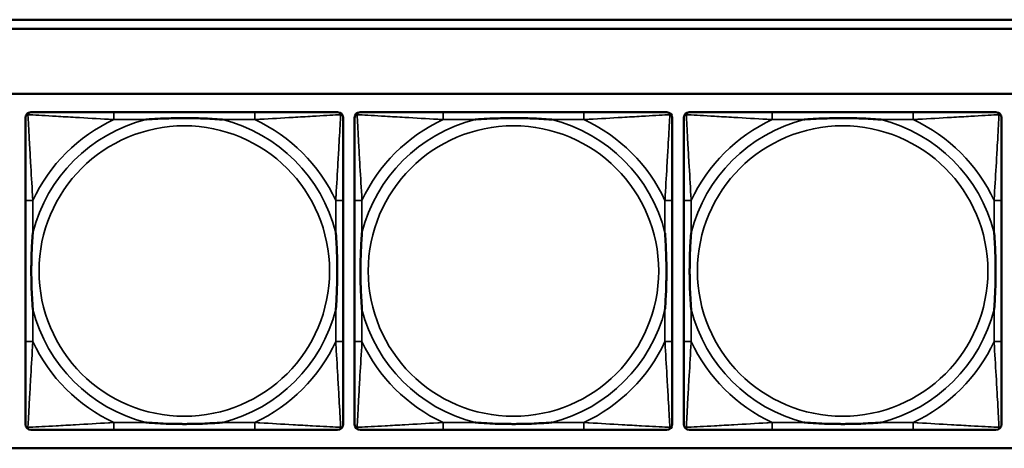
# Model space of a CAD drawing. Header units: inches. Extents: x 23.7 to 69.9, y 6 to 64.2.
# Tile 29 of 158: x 53.8 to 55.9, y 8.7 to 9.6. Entities that reach past the tile are written whole.
import ezdxf

# ---------------------------------------------------------------- set-up
doc = ezdxf.new("R2010")
doc.units = ezdxf.units.IN
doc.header["$MEASUREMENT"] = 0
doc.layers.add('Visible (ANSI)', color=7, linetype='Continuous', lineweight=50)
doc.layers.add('Visible Narrow (ANSI)', color=7, linetype='Continuous', lineweight=35)

msp = doc.modelspace()

# ---------------------------------------------------------------- linework, layer by layer
at = {"layer": 'Visible (ANSI)'}
for p, q in [((53.4417, 9.6168), (58.7487, 9.6168)), ((58.7487, 9.5968), (53.4417, 9.5968)), ((47.3347, 9.4568), (58.7487, 9.4568)), ((54.259, 9.4171), (53.9551, 9.4171)), ((54.969, 9.4171), (54.6651, 9.4171)), ((55.679, 9.4171), (55.3751, 9.4171)), ((53.7645, 9.2265), (53.7645, 8.9226)), ((54.4496, 8.9226), (54.4496, 9.2265)), ((54.4745, 9.2265), (54.4745, 8.9226)), ((55.1596, 8.9226), (55.1596, 9.2265)), ((55.1845, 9.2265), (55.1845, 8.9226)), ((55.8696, 8.9226), (55.8696, 9.2265)), ((53.9551, 8.7321), (54.259, 8.7321)), ((54.6651, 8.7321), (54.969, 8.7321)), ((55.3751, 8.7321), (55.679, 8.7321)), ((58.7487, 8.6922), (47.3347, 8.6922))]:
    msp.add_line(p, q, dxfattribs=at)
for centre, start, end in [((53.7763, 9.4053), 90, 180), ((54.4378, 9.4053), 0, 90), ((54.4863, 9.4053), 90, 180), ((55.1478, 9.4053), 0, 90), ((55.1963, 9.4053), 90, 180), ((55.8578, 9.4053), 0, 90), ((53.7763, 8.7439), 180, 270), ((54.4378, 8.7439), 270, 360), ((54.4863, 8.7439), 180, 270), ((55.1478, 8.7439), 270, 360), ((55.1963, 8.7439), 180, 270), ((55.8578, 8.7439), 270, 360)]:
    msp.add_arc(centre, 0.0118, start, end, dxfattribs=at)
for points, knots in [([(53.9551, 9.4171), (53.9515, 9.4171), (53.9479, 9.4171), (53.9443, 9.4171), (53.9111, 9.4171), (53.8774, 9.4171), (53.8466, 9.4171), (53.8196, 9.4171), (53.7941, 9.4171), (53.7806, 9.4171), (53.779, 9.4171), (53.7776, 9.4171), (53.7763, 9.4171)], [0, 0, 0, 0, 0.0272471, 0.0272471, 0.0272471, 0.2790553, 0.2790553, 0.2790553, 0.4988354, 0.4988354, 0.4988354, 0.5252205, 0.5252205, 0.5252205, 0.5252205]), ([(54.4378, 9.4171), (54.4229, 9.4171), (54.3813, 9.4171), (54.3406, 9.4171), (54.3141, 9.4171), (54.2862, 9.4171), (54.259, 9.4171)], [-0.5252205, -0.5252205, -0.5252205, -0.5252205, -0.20743, -0.20743, -0.20743, 0, 0, 0, 0]), ([(54.6651, 9.4171), (54.6615, 9.4171), (54.6579, 9.4171), (54.6543, 9.4171), (54.6211, 9.4171), (54.5874, 9.4171), (54.5566, 9.4171), (54.5296, 9.4171), (54.5041, 9.4171), (54.4906, 9.4171), (54.489, 9.4171), (54.4876, 9.4171), (54.4863, 9.4171)], [0, 0, 0, 0, 0.0272471, 0.0272471, 0.0272471, 0.2790553, 0.2790553, 0.2790553, 0.4988354, 0.4988354, 0.4988354, 0.5252205, 0.5252205, 0.5252205, 0.5252205]), ([(55.1478, 9.4171), (55.1329, 9.4171), (55.0913, 9.4171), (55.0506, 9.4171), (55.0241, 9.4171), (54.9962, 9.4171), (54.969, 9.4171)], [-0.5252205, -0.5252205, -0.5252205, -0.5252205, -0.20743, -0.20743, -0.20743, 0, 0, 0, 0]), ([(55.3751, 9.4171), (55.3715, 9.4171), (55.3679, 9.4171), (55.3643, 9.4171), (55.3311, 9.4171), (55.2974, 9.4171), (55.2666, 9.4171), (55.2396, 9.4171), (55.2141, 9.4171), (55.2006, 9.4171), (55.199, 9.4171), (55.1976, 9.4171), (55.1963, 9.4171)], [0, 0, 0, 0, 0.0272471, 0.0272471, 0.0272471, 0.2790553, 0.2790553, 0.2790553, 0.4988354, 0.4988354, 0.4988354, 0.5252205, 0.5252205, 0.5252205, 0.5252205]), ([(55.8578, 9.4171), (55.8429, 9.4171), (55.8013, 9.4171), (55.7606, 9.4171), (55.7341, 9.4171), (55.7062, 9.4171), (55.679, 9.4171)], [-0.5252205, -0.5252205, -0.5252205, -0.5252205, -0.20743, -0.20743, -0.20743, 0, 0, 0, 0]), ([(53.7645, 9.4053), (53.7645, 9.3904), (53.7645, 9.3488), (53.7645, 9.3082), (53.7645, 9.2816), (53.7645, 9.2538), (53.7645, 9.2265)], [-0.5252205, -0.5252205, -0.5252205, -0.5252205, -0.20743, -0.20743, -0.20743, 0, 0, 0, 0]), ([(54.0243, 9.4013), (54.0247, 9.4014), (54.0252, 9.4014), (54.0417, 9.4027), (54.0577, 9.4035), (54.0807, 9.4042), (54.0874, 9.4044), (54.0966, 9.4045), (54.099, 9.4045), (54.1031, 9.4045), (54.1047, 9.4045), (54.1079, 9.4045), (54.1094, 9.4045), (54.113, 9.4045), (54.115, 9.4045), (54.1212, 9.4044), (54.1253, 9.4044), (54.135, 9.4042), (54.1406, 9.404), (54.1604, 9.4033), (54.1744, 9.4025), (54.1889, 9.4014), (54.1894, 9.4014), (54.1898, 9.4013)], [-0.416114, -0.416114, -0.416114, -0.416114, -0.4127691, -0.4127691, -0.2896446, -0.2896446, -0.2388934, -0.2388934, -0.2201881, -0.2201881, -0.2080204, -0.2080204, -0.196499, -0.196499, -0.1809939, -0.1809939, -0.149741, -0.149741, -0.1073162, -0.1073162, 0, 0, 0.0033356, 0.0033356, 0.0033356, 0.0033356]), ([(54.4496, 9.2265), (54.4496, 9.2301), (54.4496, 9.2337), (54.4496, 9.2373), (54.4496, 9.2705), (54.4496, 9.3042), (54.4496, 9.3351), (54.4496, 9.362), (54.4496, 9.3876), (54.4496, 9.401), (54.4496, 9.4026), (54.4496, 9.404), (54.4496, 9.4053)], [0, 0, 0, 0, 0.0272471, 0.0272471, 0.0272471, 0.2790553, 0.2790553, 0.2790553, 0.4988354, 0.4988354, 0.4988354, 0.5252205, 0.5252205, 0.5252205, 0.5252205]), ([(54.4745, 9.4053), (54.4745, 9.3904), (54.4745, 9.3488), (54.4745, 9.3082), (54.4745, 9.2816), (54.4745, 9.2538), (54.4745, 9.2265)], [-0.5252205, -0.5252205, -0.5252205, -0.5252205, -0.20743, -0.20743, -0.20743, 0, 0, 0, 0]), ([(54.7343, 9.4013), (54.7347, 9.4014), (54.7352, 9.4014), (54.7517, 9.4027), (54.7677, 9.4035), (54.7907, 9.4042), (54.7974, 9.4044), (54.8066, 9.4045), (54.809, 9.4045), (54.8131, 9.4045), (54.8147, 9.4045), (54.8179, 9.4045), (54.8194, 9.4045), (54.823, 9.4045), (54.825, 9.4045), (54.8312, 9.4044), (54.8353, 9.4044), (54.845, 9.4042), (54.8506, 9.404), (54.8704, 9.4033), (54.8844, 9.4025), (54.8989, 9.4014), (54.8994, 9.4014), (54.8998, 9.4013)], [-0.416114, -0.416114, -0.416114, -0.416114, -0.4127691, -0.4127691, -0.2896446, -0.2896446, -0.2388934, -0.2388934, -0.2201881, -0.2201881, -0.2080204, -0.2080204, -0.196499, -0.196499, -0.1809939, -0.1809939, -0.149741, -0.149741, -0.1073162, -0.1073162, 0, 0, 0.0033356, 0.0033356, 0.0033356, 0.0033356]), ([(55.1596, 9.2265), (55.1596, 9.2301), (55.1596, 9.2337), (55.1596, 9.2373), (55.1596, 9.2705), (55.1596, 9.3042), (55.1596, 9.3351), (55.1596, 9.362), (55.1596, 9.3876), (55.1596, 9.401), (55.1596, 9.4026), (55.1596, 9.404), (55.1596, 9.4053)], [0, 0, 0, 0, 0.0272471, 0.0272471, 0.0272471, 0.2790553, 0.2790553, 0.2790553, 0.4988354, 0.4988354, 0.4988354, 0.5252205, 0.5252205, 0.5252205, 0.5252205]), ([(55.1845, 9.4053), (55.1845, 9.3904), (55.1845, 9.3488), (55.1845, 9.3082), (55.1845, 9.2816), (55.1845, 9.2538), (55.1845, 9.2265)], [-0.5252205, -0.5252205, -0.5252205, -0.5252205, -0.20743, -0.20743, -0.20743, 0, 0, 0, 0]), ([(55.4443, 9.4013), (55.4447, 9.4014), (55.4452, 9.4014), (55.4617, 9.4027), (55.4777, 9.4035), (55.5007, 9.4042), (55.5074, 9.4044), (55.5166, 9.4045), (55.519, 9.4045), (55.5231, 9.4045), (55.5247, 9.4045), (55.5279, 9.4045), (55.5294, 9.4045), (55.533, 9.4045), (55.535, 9.4045), (55.5412, 9.4044), (55.5453, 9.4044), (55.555, 9.4042), (55.5606, 9.404), (55.5804, 9.4033), (55.5944, 9.4025), (55.6089, 9.4014), (55.6094, 9.4014), (55.6098, 9.4013)], [-0.416114, -0.416114, -0.416114, -0.416114, -0.4127691, -0.4127691, -0.2896446, -0.2896446, -0.2388934, -0.2388934, -0.2201881, -0.2201881, -0.2080204, -0.2080204, -0.196499, -0.196499, -0.1809939, -0.1809939, -0.149741, -0.149741, -0.1073162, -0.1073162, 0, 0, 0.0033356, 0.0033356, 0.0033356, 0.0033356]), ([(55.8696, 9.2265), (55.8696, 9.2301), (55.8696, 9.2337), (55.8696, 9.2373), (55.8696, 9.2705), (55.8696, 9.3042), (55.8696, 9.3351), (55.8696, 9.362), (55.8696, 9.3876), (55.8696, 9.401), (55.8696, 9.4026), (55.8696, 9.404), (55.8696, 9.4053)], [0, 0, 0, 0, 0.0272471, 0.0272471, 0.0272471, 0.2790553, 0.2790553, 0.2790553, 0.4988354, 0.4988354, 0.4988354, 0.5252205, 0.5252205, 0.5252205, 0.5252205]), ([(53.7803, 8.9918), (53.7803, 8.9923), (53.7802, 8.9927), (53.779, 9.0092), (53.7781, 9.0253), (53.7774, 9.0482), (53.7773, 9.0549), (53.7772, 9.0641), (53.7771, 9.0666), (53.7771, 9.0707), (53.7771, 9.0723), (53.7771, 9.0754), (53.7771, 9.0769), (53.7771, 9.0805), (53.7771, 9.0825), (53.7772, 9.0887), (53.7773, 9.0928), (53.7775, 9.1026), (53.7776, 9.1082), (53.7783, 9.1279), (53.7791, 9.142), (53.7802, 9.1565), (53.7803, 9.1569), (53.7803, 9.1573)], [-0.416114, -0.416114, -0.416114, -0.416114, -0.4127691, -0.4127691, -0.2896446, -0.2896446, -0.2388934, -0.2388934, -0.2201881, -0.2201881, -0.2080204, -0.2080204, -0.196499, -0.196499, -0.1809939, -0.1809939, -0.149741, -0.149741, -0.1073162, -0.1073162, 0, 0, 0.0033356, 0.0033356, 0.0033356, 0.0033356]), ([(54.4338, 9.1573), (54.4339, 9.1569), (54.4339, 9.1565), (54.4351, 9.1399), (54.436, 9.1239), (54.4367, 9.1009), (54.4368, 9.0942), (54.4369, 9.0851), (54.437, 9.0826), (54.437, 9.0785), (54.437, 9.0769), (54.437, 9.0738), (54.437, 9.0722), (54.437, 9.0687), (54.437, 9.0666), (54.4369, 9.0605), (54.4368, 9.0563), (54.4366, 9.0466), (54.4365, 9.041), (54.4358, 9.0212), (54.435, 9.0072), (54.4339, 8.9927), (54.4339, 8.9923), (54.4338, 8.9918)], [-0.416114, -0.416114, -0.416114, -0.416114, -0.4127691, -0.4127691, -0.2896446, -0.2896446, -0.2388934, -0.2388934, -0.2201881, -0.2201881, -0.2080204, -0.2080204, -0.196499, -0.196499, -0.1809939, -0.1809939, -0.149741, -0.149741, -0.1073162, -0.1073162, 0, 0, 0.0033356, 0.0033356, 0.0033356, 0.0033356]), ([(54.4903, 8.9918), (54.4903, 8.9923), (54.4902, 8.9927), (54.489, 9.0092), (54.4881, 9.0253), (54.4874, 9.0482), (54.4873, 9.0549), (54.4872, 9.0641), (54.4871, 9.0666), (54.4871, 9.0707), (54.4871, 9.0723), (54.4871, 9.0754), (54.4871, 9.0769), (54.4871, 9.0805), (54.4871, 9.0825), (54.4872, 9.0887), (54.4873, 9.0928), (54.4875, 9.1026), (54.4876, 9.1082), (54.4883, 9.1279), (54.4891, 9.142), (54.4902, 9.1565), (54.4903, 9.1569), (54.4903, 9.1573)], [-0.416114, -0.416114, -0.416114, -0.416114, -0.4127691, -0.4127691, -0.2896446, -0.2896446, -0.2388934, -0.2388934, -0.2201881, -0.2201881, -0.2080204, -0.2080204, -0.196499, -0.196499, -0.1809939, -0.1809939, -0.149741, -0.149741, -0.1073162, -0.1073162, 0, 0, 0.0033356, 0.0033356, 0.0033356, 0.0033356]), ([(55.1438, 9.1573), (55.1439, 9.1569), (55.1439, 9.1565), (55.1451, 9.1399), (55.146, 9.1239), (55.1467, 9.1009), (55.1468, 9.0942), (55.1469, 9.0851), (55.147, 9.0826), (55.147, 9.0785), (55.147, 9.0769), (55.147, 9.0738), (55.147, 9.0722), (55.147, 9.0687), (55.147, 9.0666), (55.1469, 9.0605), (55.1468, 9.0563), (55.1466, 9.0466), (55.1465, 9.041), (55.1458, 9.0212), (55.145, 9.0072), (55.1439, 8.9927), (55.1439, 8.9923), (55.1438, 8.9918)], [-0.416114, -0.416114, -0.416114, -0.416114, -0.4127691, -0.4127691, -0.2896446, -0.2896446, -0.2388934, -0.2388934, -0.2201881, -0.2201881, -0.2080204, -0.2080204, -0.196499, -0.196499, -0.1809939, -0.1809939, -0.149741, -0.149741, -0.1073162, -0.1073162, 0, 0, 0.0033356, 0.0033356, 0.0033356, 0.0033356]), ([(55.2003, 8.9918), (55.2003, 8.9923), (55.2002, 8.9927), (55.199, 9.0092), (55.1981, 9.0253), (55.1974, 9.0482), (55.1973, 9.0549), (55.1972, 9.0641), (55.1971, 9.0666), (55.1971, 9.0707), (55.1971, 9.0723), (55.1971, 9.0754), (55.1971, 9.0769), (55.1971, 9.0805), (55.1971, 9.0825), (55.1972, 9.0887), (55.1973, 9.0928), (55.1975, 9.1026), (55.1976, 9.1082), (55.1983, 9.1279), (55.1991, 9.142), (55.2002, 9.1565), (55.2003, 9.1569), (55.2003, 9.1573)], [-0.416114, -0.416114, -0.416114, -0.416114, -0.4127691, -0.4127691, -0.2896446, -0.2896446, -0.2388934, -0.2388934, -0.2201881, -0.2201881, -0.2080204, -0.2080204, -0.196499, -0.196499, -0.1809939, -0.1809939, -0.149741, -0.149741, -0.1073162, -0.1073162, 0, 0, 0.0033356, 0.0033356, 0.0033356, 0.0033356]), ([(55.8538, 9.1573), (55.8539, 9.1569), (55.8539, 9.1565), (55.8551, 9.1399), (55.856, 9.1239), (55.8567, 9.1009), (55.8568, 9.0942), (55.8569, 9.0851), (55.857, 9.0826), (55.857, 9.0785), (55.857, 9.0769), (55.857, 9.0738), (55.857, 9.0722), (55.857, 9.0687), (55.857, 9.0666), (55.8569, 9.0605), (55.8568, 9.0563), (55.8566, 9.0466), (55.8565, 9.041), (55.8558, 9.0212), (55.855, 9.0072), (55.8539, 8.9927), (55.8539, 8.9923), (55.8538, 8.9918)], [-0.416114, -0.416114, -0.416114, -0.416114, -0.4127691, -0.4127691, -0.2896446, -0.2896446, -0.2388934, -0.2388934, -0.2201881, -0.2201881, -0.2080204, -0.2080204, -0.196499, -0.196499, -0.1809939, -0.1809939, -0.149741, -0.149741, -0.1073162, -0.1073162, 0, 0, 0.0033356, 0.0033356, 0.0033356, 0.0033356]), ([(53.7645, 8.9226), (53.7645, 8.8954), (53.7645, 8.8675), (53.7645, 8.841), (53.7645, 8.8004), (53.7645, 8.7588), (53.7645, 8.7439)], [3.9382945, 3.9382945, 3.9382945, 3.9382945, 4.1457245, 4.1457245, 4.1457245, 4.463515, 4.463515, 4.463515, 4.463515]), ([(54.4496, 8.7439), (54.4496, 8.7588), (54.4496, 8.8004), (54.4496, 8.841), (54.4496, 8.8675), (54.4496, 8.8954), (54.4496, 8.9226)], [-0.5252205, -0.5252205, -0.5252205, -0.5252205, -0.20743, -0.20743, -0.20743, 0, 0, 0, 0]), ([(54.4745, 8.9226), (54.4745, 8.8954), (54.4745, 8.8675), (54.4745, 8.841), (54.4745, 8.8004), (54.4745, 8.7588), (54.4745, 8.7439)], [3.9382945, 3.9382945, 3.9382945, 3.9382945, 4.1457245, 4.1457245, 4.1457245, 4.463515, 4.463515, 4.463515, 4.463515]), ([(55.1596, 8.7439), (55.1596, 8.7588), (55.1596, 8.8004), (55.1596, 8.841), (55.1596, 8.8675), (55.1596, 8.8954), (55.1596, 8.9226)], [-0.5252205, -0.5252205, -0.5252205, -0.5252205, -0.20743, -0.20743, -0.20743, 0, 0, 0, 0]), ([(55.1845, 8.9226), (55.1845, 8.8954), (55.1845, 8.8675), (55.1845, 8.841), (55.1845, 8.8004), (55.1845, 8.7588), (55.1845, 8.7439)], [3.9382945, 3.9382945, 3.9382945, 3.9382945, 4.1457245, 4.1457245, 4.1457245, 4.463515, 4.463515, 4.463515, 4.463515]), ([(55.8696, 8.7439), (55.8696, 8.7588), (55.8696, 8.8004), (55.8696, 8.841), (55.8696, 8.8675), (55.8696, 8.8954), (55.8696, 8.9226)], [-0.5252205, -0.5252205, -0.5252205, -0.5252205, -0.20743, -0.20743, -0.20743, 0, 0, 0, 0]), ([(53.7763, 8.7321), (53.7912, 8.7321), (53.8328, 8.7321), (53.8735, 8.7321), (53.9, 8.7321), (53.9279, 8.7321), (53.9551, 8.7321)], [-0.5252205, -0.5252205, -0.5252205, -0.5252205, -0.20743, -0.20743, -0.20743, 0, 0, 0, 0]), ([(54.1898, 8.7478), (54.1894, 8.7478), (54.1889, 8.7477), (54.1744, 8.7467), (54.1604, 8.7459), (54.1406, 8.7451), (54.135, 8.745), (54.1253, 8.7448), (54.1212, 8.7447), (54.115, 8.7447), (54.113, 8.7446), (54.1094, 8.7446), (54.1079, 8.7446), (54.1047, 8.7446), (54.1031, 8.7446), (54.099, 8.7447), (54.0966, 8.7447), (54.0874, 8.7448), (54.0807, 8.7449), (54.0577, 8.7456), (54.0417, 8.7465), (54.0252, 8.7477), (54.0247, 8.7478), (54.0243, 8.7478)], [-0.4149464, -0.4149464, -0.4149464, -0.4149464, -0.41162, -0.41162, -0.3046026, -0.3046026, -0.2622958, -0.2622958, -0.23113, -0.23113, -0.215668, -0.215668, -0.2041787, -0.2041787, -0.1920448, -0.1920448, -0.1733916, -0.1733916, -0.1227817, -0.1227817, 0, 0, 0.0033356, 0.0033356, 0.0033356, 0.0033356]), ([(54.259, 8.7321), (54.2862, 8.7321), (54.3141, 8.7321), (54.3406, 8.7321), (54.3813, 8.7321), (54.4229, 8.7321), (54.4378, 8.7321)], [3.9382945, 3.9382945, 3.9382945, 3.9382945, 4.1457245, 4.1457245, 4.1457245, 4.463515, 4.463515, 4.463515, 4.463515]), ([(54.4863, 8.7321), (54.5012, 8.7321), (54.5428, 8.7321), (54.5835, 8.7321), (54.61, 8.7321), (54.6379, 8.7321), (54.6651, 8.7321)], [-0.5252205, -0.5252205, -0.5252205, -0.5252205, -0.20743, -0.20743, -0.20743, 0, 0, 0, 0]), ([(54.8998, 8.7478), (54.8994, 8.7478), (54.8989, 8.7477), (54.8844, 8.7467), (54.8704, 8.7459), (54.8506, 8.7451), (54.845, 8.745), (54.8353, 8.7448), (54.8312, 8.7447), (54.825, 8.7447), (54.823, 8.7446), (54.8194, 8.7446), (54.8179, 8.7446), (54.8147, 8.7446), (54.8131, 8.7446), (54.809, 8.7447), (54.8066, 8.7447), (54.7974, 8.7448), (54.7907, 8.7449), (54.7677, 8.7456), (54.7517, 8.7465), (54.7352, 8.7477), (54.7347, 8.7478), (54.7343, 8.7478)], [-0.4149464, -0.4149464, -0.4149464, -0.4149464, -0.41162, -0.41162, -0.3046026, -0.3046026, -0.2622958, -0.2622958, -0.23113, -0.23113, -0.215668, -0.215668, -0.2041787, -0.2041787, -0.1920448, -0.1920448, -0.1733916, -0.1733916, -0.1227817, -0.1227817, 0, 0, 0.0033356, 0.0033356, 0.0033356, 0.0033356]), ([(54.969, 8.7321), (54.9962, 8.7321), (55.0241, 8.7321), (55.0506, 8.7321), (55.0913, 8.7321), (55.1329, 8.7321), (55.1478, 8.7321)], [3.9382945, 3.9382945, 3.9382945, 3.9382945, 4.1457245, 4.1457245, 4.1457245, 4.463515, 4.463515, 4.463515, 4.463515]), ([(55.1963, 8.7321), (55.2112, 8.7321), (55.2528, 8.7321), (55.2935, 8.7321), (55.32, 8.7321), (55.3479, 8.7321), (55.3751, 8.7321)], [-0.5252205, -0.5252205, -0.5252205, -0.5252205, -0.20743, -0.20743, -0.20743, 0, 0, 0, 0]), ([(55.6098, 8.7478), (55.6094, 8.7478), (55.6089, 8.7477), (55.5944, 8.7467), (55.5804, 8.7459), (55.5606, 8.7451), (55.555, 8.745), (55.5453, 8.7448), (55.5412, 8.7447), (55.535, 8.7447), (55.533, 8.7446), (55.5294, 8.7446), (55.5279, 8.7446), (55.5247, 8.7446), (55.5231, 8.7446), (55.519, 8.7447), (55.5166, 8.7447), (55.5074, 8.7448), (55.5007, 8.7449), (55.4777, 8.7456), (55.4617, 8.7465), (55.4452, 8.7477), (55.4447, 8.7478), (55.4443, 8.7478)], [-0.4149464, -0.4149464, -0.4149464, -0.4149464, -0.41162, -0.41162, -0.3046026, -0.3046026, -0.2622958, -0.2622958, -0.23113, -0.23113, -0.215668, -0.215668, -0.2041787, -0.2041787, -0.1920448, -0.1920448, -0.1733916, -0.1733916, -0.1227817, -0.1227817, 0, 0, 0.0033356, 0.0033356, 0.0033356, 0.0033356]), ([(55.679, 8.7321), (55.7062, 8.7321), (55.7341, 8.7321), (55.7606, 8.7321), (55.8013, 8.7321), (55.8429, 8.7321), (55.8578, 8.7321)], [3.9382945, 3.9382945, 3.9382945, 3.9382945, 4.1457245, 4.1457245, 4.1457245, 4.463515, 4.463515, 4.463515, 4.463515])]:
    msp.add_open_spline(points, degree=3, knots=knots, dxfattribs=at)
at = {"layer": 'Visible Narrow (ANSI)'}
for p, q in [((53.9551, 9.4171), (53.9551, 9.4013)), ((54.259, 9.4171), (54.259, 9.4013)), ((54.6651, 9.4171), (54.6651, 9.4013)), ((54.969, 9.4171), (54.969, 9.4013)), ((55.3751, 9.4171), (55.3751, 9.4013)), ((55.679, 9.4171), (55.679, 9.4013)), ((53.9551, 9.4013), (54.0243, 9.4013)), ((54.1898, 9.4013), (54.259, 9.4013)), ((54.6651, 9.4013), (54.7343, 9.4013)), ((54.8998, 9.4013), (54.969, 9.4013)), ((55.3751, 9.4013), (55.4443, 9.4013)), ((55.6098, 9.4013), (55.679, 9.4013)), ((53.7803, 9.2265), (53.7645, 9.2265)), ((53.7803, 9.1573), (53.7803, 9.2265)), ((54.4496, 9.2265), (54.4338, 9.2265)), ((54.4338, 9.2265), (54.4338, 9.1573)), ((54.4903, 9.2265), (54.4745, 9.2265)), ((54.4903, 9.1573), (54.4903, 9.2265)), ((55.1596, 9.2265), (55.1438, 9.2265)), ((55.1438, 9.2265), (55.1438, 9.1573)), ((55.2003, 9.2265), (55.1845, 9.2265)), ((55.2003, 9.1573), (55.2003, 9.2265)), ((55.8696, 9.2265), (55.8538, 9.2265)), ((55.8538, 9.2265), (55.8538, 9.1573)), ((53.7803, 8.9226), (53.7803, 8.9918)), ((54.4338, 8.9918), (54.4338, 8.9226)), ((54.4903, 8.9226), (54.4903, 8.9918)), ((55.1438, 8.9918), (55.1438, 8.9226)), ((55.2003, 8.9226), (55.2003, 8.9918)), ((55.8538, 8.9918), (55.8538, 8.9226)), ((53.7803, 8.9226), (53.7645, 8.9226)), ((54.4496, 8.9226), (54.4338, 8.9226)), ((54.4903, 8.9226), (54.4745, 8.9226)), ((55.1596, 8.9226), (55.1438, 8.9226)), ((55.2003, 8.9226), (55.1845, 8.9226)), ((55.8696, 8.9226), (55.8538, 8.9226)), ((53.9551, 8.7478), (53.9551, 8.7321)), ((54.0243, 8.7478), (53.9551, 8.7478)), ((54.259, 8.7478), (54.1898, 8.7478)), ((54.259, 8.7478), (54.259, 8.7321)), ((54.6651, 8.7478), (54.6651, 8.7321)), ((54.7343, 8.7478), (54.6651, 8.7478)), ((54.969, 8.7478), (54.8998, 8.7478)), ((54.969, 8.7478), (54.969, 8.7321)), ((55.3751, 8.7478), (55.3751, 8.7321)), ((55.4443, 8.7478), (55.3751, 8.7478)), ((55.679, 8.7478), (55.6098, 8.7478)), ((55.679, 8.7478), (55.679, 8.7321))]:
    msp.add_line(p, q, dxfattribs=at)
for centre in [(54.1071, 9.0746), (54.8171, 9.0746), (55.5271, 9.0746)]:
    msp.add_circle(centre, 0.3133, dxfattribs=at)
for centre, radius, start, end in [((54.1071, 9.0746), 0.3371, 104.2103, 165.7897), ((54.1071, 9.0746), 0.3604, 114.9407, 155.0593), ((54.1071, 9.0746), 0.3371, 14.2103, 75.7897), ((54.1071, 9.0746), 0.3604, 24.9407, 65.0593), ((54.8171, 9.0746), 0.3371, 104.2103, 165.7897), ((54.8171, 9.0746), 0.3604, 114.9407, 155.0593), ((54.8171, 9.0746), 0.3371, 14.2103, 75.7897), ((54.8171, 9.0746), 0.3604, 24.9407, 65.0593), ((55.5271, 9.0746), 0.3371, 104.2103, 165.7897), ((55.5271, 9.0746), 0.3604, 114.9407, 155.0593), ((55.5271, 9.0746), 0.3371, 14.2103, 75.7897), ((55.5271, 9.0746), 0.3604, 24.9407, 65.0593), ((54.1071, 9.0746), 0.3371, 194.2103, 255.7897), ((54.1071, 9.0746), 0.3371, 284.2103, 345.7897), ((54.8171, 9.0746), 0.3371, 194.2103, 255.7897), ((54.8171, 9.0746), 0.3371, 284.2103, 345.7897), ((55.5271, 9.0746), 0.3371, 194.2103, 255.7897), ((55.5271, 9.0746), 0.3371, 284.2103, 345.7897), ((54.1071, 9.0746), 0.3604, 204.9407, 245.0593), ((54.1071, 9.0746), 0.3604, 294.9407, 335.0593), ((54.8171, 9.0746), 0.3604, 204.9407, 245.0593), ((54.8171, 9.0746), 0.3604, 294.9407, 335.0593), ((55.5271, 9.0746), 0.3604, 204.9407, 245.0593), ((55.5271, 9.0746), 0.3604, 294.9407, 335.0593)]:
    msp.add_arc(centre, radius, start, end, dxfattribs=at)
for points, knots in [([(53.7645, 9.4053), (53.7645, 9.4059), (53.7646, 9.4065), (53.7649, 9.4074), (53.765, 9.4079), (53.7653, 9.4085), (53.7655, 9.4088), (53.7658, 9.4091), (53.7659, 9.4093), (53.7662, 9.4097), (53.7664, 9.4099), (53.7672, 9.4106), (53.7676, 9.4109), (53.7687, 9.4114), (53.7692, 9.4116), (53.7698, 9.4118)], [-0.02627331, -0.02627331, -0.02627331, -0.02627331, -0.02158775, -0.02158775, -0.01736415, -0.01736415, -0.0147244, -0.0147244, -0.01307456, -0.01307456, -0.00977487, -0.00977487, -0.00449537, -0.00449537, 0.00012419, 0.00012419, 0.00012419, 0.00012419]), ([(53.7698, 9.4118), (53.77, 9.4124), (53.7702, 9.4129), (53.7707, 9.414), (53.7711, 9.4145), (53.7717, 9.4152), (53.7719, 9.4154), (53.7723, 9.4158), (53.7725, 9.4159), (53.7729, 9.4161), (53.7731, 9.4163), (53.7738, 9.4166), (53.7742, 9.4168), (53.7752, 9.417), (53.7757, 9.4171), (53.7763, 9.4171)], [-0.00012419, -0.00012419, -0.00012419, -0.00012419, 0.00449537, 0.00449537, 0.00977487, 0.00977487, 0.01307456, 0.01307456, 0.0147244, 0.0147244, 0.01736415, 0.01736415, 0.02158775, 0.02158775, 0.02627331, 0.02627331, 0.02627331, 0.02627331]), ([(53.7803, 9.2265), (53.7801, 9.2303), (53.7799, 9.2341), (53.7784, 9.2614), (53.7769, 9.2856), (53.7747, 9.3234), (53.7739, 9.3375), (53.7719, 9.3727), (53.7708, 9.3928), (53.77, 9.4083), (53.7699, 9.4101), (53.7698, 9.4118)], [0, 0, 0, 0, 0.0278591, 0.0278591, 0.201273, 0.201273, 0.3066357, 0.3066357, 0.475216, 0.475216, 0.5007189, 0.5007189, 0.5007189, 0.5007189]), ([(53.7698, 9.4118), (53.7715, 9.4117), (53.7733, 9.4116), (53.7888, 9.4108), (53.8089, 9.4097), (53.8441, 9.4077), (53.8582, 9.4069), (53.896, 9.4047), (53.9202, 9.4033), (53.9476, 9.4018), (53.9513, 9.4016), (53.9551, 9.4013)], [-0.5007189, -0.5007189, -0.5007189, -0.5007189, -0.475216, -0.475216, -0.3066357, -0.3066357, -0.201273, -0.201273, -0.0278591, -0.0278591, 0, 0, 0, 0]), ([(54.259, 9.4013), (54.2628, 9.4016), (54.2665, 9.4018), (54.2939, 9.4033), (54.3181, 9.4047), (54.3559, 9.4069), (54.37, 9.4077), (54.4052, 9.4097), (54.4253, 9.4108), (54.4408, 9.4116), (54.4426, 9.4117), (54.4443, 9.4118)], [0, 0, 0, 0, 0.0278591, 0.0278591, 0.201273, 0.201273, 0.3066357, 0.3066357, 0.475216, 0.475216, 0.5007189, 0.5007189, 0.5007189, 0.5007189]), ([(54.4443, 9.4118), (54.4442, 9.4101), (54.4441, 9.4083), (54.4433, 9.3928), (54.4422, 9.3727), (54.4402, 9.3375), (54.4394, 9.3234), (54.4372, 9.2856), (54.4358, 9.2614), (54.4342, 9.2341), (54.434, 9.2303), (54.4338, 9.2265)], [-0.5007189, -0.5007189, -0.5007189, -0.5007189, -0.475216, -0.475216, -0.3066357, -0.3066357, -0.201273, -0.201273, -0.0278591, -0.0278591, 0, 0, 0, 0]), ([(54.4378, 9.4171), (54.4384, 9.4171), (54.4389, 9.417), (54.4399, 9.4168), (54.4403, 9.4166), (54.441, 9.4163), (54.4412, 9.4161), (54.4416, 9.4159), (54.4418, 9.4158), (54.4422, 9.4154), (54.4424, 9.4152), (54.443, 9.4145), (54.4434, 9.414), (54.4439, 9.4129), (54.4441, 9.4124), (54.4443, 9.4118)], [-0.02627331, -0.02627331, -0.02627331, -0.02627331, -0.02158775, -0.02158775, -0.01736415, -0.01736415, -0.0147244, -0.0147244, -0.01307456, -0.01307456, -0.00977487, -0.00977487, -0.00449537, -0.00449537, 0.00012419, 0.00012419, 0.00012419, 0.00012419]), ([(54.4443, 9.4118), (54.4449, 9.4116), (54.4454, 9.4114), (54.4465, 9.4109), (54.447, 9.4106), (54.4477, 9.4099), (54.4479, 9.4097), (54.4482, 9.4093), (54.4484, 9.4091), (54.4486, 9.4088), (54.4488, 9.4085), (54.4491, 9.4079), (54.4493, 9.4074), (54.4495, 9.4065), (54.4496, 9.4059), (54.4496, 9.4053)], [-0.00012419, -0.00012419, -0.00012419, -0.00012419, 0.00449537, 0.00449537, 0.00977487, 0.00977487, 0.01307456, 0.01307456, 0.0147244, 0.0147244, 0.01736415, 0.01736415, 0.02158775, 0.02158775, 0.02627331, 0.02627331, 0.02627331, 0.02627331]), ([(54.4745, 9.4053), (54.4745, 9.4059), (54.4746, 9.4065), (54.4749, 9.4074), (54.475, 9.4079), (54.4753, 9.4085), (54.4755, 9.4088), (54.4758, 9.4091), (54.4759, 9.4093), (54.4762, 9.4097), (54.4764, 9.4099), (54.4772, 9.4106), (54.4776, 9.4109), (54.4787, 9.4114), (54.4792, 9.4116), (54.4798, 9.4118)], [-0.02627331, -0.02627331, -0.02627331, -0.02627331, -0.02158775, -0.02158775, -0.01736415, -0.01736415, -0.0147244, -0.0147244, -0.01307456, -0.01307456, -0.00977487, -0.00977487, -0.00449537, -0.00449537, 0.00012419, 0.00012419, 0.00012419, 0.00012419]), ([(54.4798, 9.4118), (54.48, 9.4124), (54.4802, 9.4129), (54.4807, 9.414), (54.4811, 9.4145), (54.4817, 9.4152), (54.4819, 9.4154), (54.4823, 9.4158), (54.4825, 9.4159), (54.4829, 9.4161), (54.4831, 9.4163), (54.4838, 9.4166), (54.4842, 9.4168), (54.4852, 9.417), (54.4857, 9.4171), (54.4863, 9.4171)], [-0.00012419, -0.00012419, -0.00012419, -0.00012419, 0.00449537, 0.00449537, 0.00977487, 0.00977487, 0.01307456, 0.01307456, 0.0147244, 0.0147244, 0.01736415, 0.01736415, 0.02158775, 0.02158775, 0.02627331, 0.02627331, 0.02627331, 0.02627331]), ([(54.4903, 9.2265), (54.4901, 9.2303), (54.4899, 9.2341), (54.4884, 9.2614), (54.4869, 9.2856), (54.4847, 9.3234), (54.4839, 9.3375), (54.4819, 9.3727), (54.4808, 9.3928), (54.48, 9.4083), (54.4799, 9.4101), (54.4798, 9.4118)], [0, 0, 0, 0, 0.0278591, 0.0278591, 0.201273, 0.201273, 0.3066357, 0.3066357, 0.475216, 0.475216, 0.5007189, 0.5007189, 0.5007189, 0.5007189]), ([(54.4798, 9.4118), (54.4815, 9.4117), (54.4833, 9.4116), (54.4988, 9.4108), (54.5189, 9.4097), (54.5541, 9.4077), (54.5682, 9.4069), (54.606, 9.4047), (54.6302, 9.4033), (54.6576, 9.4018), (54.6613, 9.4016), (54.6651, 9.4013)], [-0.5007189, -0.5007189, -0.5007189, -0.5007189, -0.475216, -0.475216, -0.3066357, -0.3066357, -0.201273, -0.201273, -0.0278591, -0.0278591, 0, 0, 0, 0]), ([(54.969, 9.4013), (54.9728, 9.4016), (54.9765, 9.4018), (55.0039, 9.4033), (55.0281, 9.4047), (55.0659, 9.4069), (55.08, 9.4077), (55.1152, 9.4097), (55.1353, 9.4108), (55.1508, 9.4116), (55.1526, 9.4117), (55.1543, 9.4118)], [0, 0, 0, 0, 0.0278591, 0.0278591, 0.201273, 0.201273, 0.3066357, 0.3066357, 0.475216, 0.475216, 0.5007189, 0.5007189, 0.5007189, 0.5007189]), ([(55.1543, 9.4118), (55.1542, 9.4101), (55.1541, 9.4083), (55.1533, 9.3928), (55.1522, 9.3727), (55.1502, 9.3375), (55.1494, 9.3234), (55.1472, 9.2856), (55.1458, 9.2614), (55.1442, 9.2341), (55.144, 9.2303), (55.1438, 9.2265)], [-0.5007189, -0.5007189, -0.5007189, -0.5007189, -0.475216, -0.475216, -0.3066357, -0.3066357, -0.201273, -0.201273, -0.0278591, -0.0278591, 0, 0, 0, 0]), ([(55.1478, 9.4171), (55.1484, 9.4171), (55.1489, 9.417), (55.1499, 9.4168), (55.1503, 9.4166), (55.151, 9.4163), (55.1512, 9.4161), (55.1516, 9.4159), (55.1518, 9.4158), (55.1522, 9.4154), (55.1524, 9.4152), (55.153, 9.4145), (55.1534, 9.414), (55.1539, 9.4129), (55.1541, 9.4124), (55.1543, 9.4118)], [-0.02627331, -0.02627331, -0.02627331, -0.02627331, -0.02158775, -0.02158775, -0.01736415, -0.01736415, -0.0147244, -0.0147244, -0.01307456, -0.01307456, -0.00977487, -0.00977487, -0.00449537, -0.00449537, 0.00012419, 0.00012419, 0.00012419, 0.00012419]), ([(55.1543, 9.4118), (55.1549, 9.4116), (55.1554, 9.4114), (55.1565, 9.4109), (55.157, 9.4106), (55.1577, 9.4099), (55.1579, 9.4097), (55.1582, 9.4093), (55.1584, 9.4091), (55.1586, 9.4088), (55.1588, 9.4085), (55.1591, 9.4079), (55.1593, 9.4074), (55.1595, 9.4065), (55.1596, 9.4059), (55.1596, 9.4053)], [-0.00012419, -0.00012419, -0.00012419, -0.00012419, 0.00449537, 0.00449537, 0.00977487, 0.00977487, 0.01307456, 0.01307456, 0.0147244, 0.0147244, 0.01736415, 0.01736415, 0.02158775, 0.02158775, 0.02627331, 0.02627331, 0.02627331, 0.02627331]), ([(55.1845, 9.4053), (55.1845, 9.4059), (55.1846, 9.4065), (55.1849, 9.4074), (55.185, 9.4079), (55.1853, 9.4085), (55.1855, 9.4088), (55.1858, 9.4091), (55.1859, 9.4093), (55.1862, 9.4097), (55.1864, 9.4099), (55.1872, 9.4106), (55.1876, 9.4109), (55.1887, 9.4114), (55.1892, 9.4116), (55.1898, 9.4118)], [-0.02627331, -0.02627331, -0.02627331, -0.02627331, -0.02158775, -0.02158775, -0.01736415, -0.01736415, -0.0147244, -0.0147244, -0.01307456, -0.01307456, -0.00977487, -0.00977487, -0.00449537, -0.00449537, 0.00012419, 0.00012419, 0.00012419, 0.00012419]), ([(55.1898, 9.4118), (55.19, 9.4124), (55.1902, 9.4129), (55.1907, 9.414), (55.1911, 9.4145), (55.1917, 9.4152), (55.1919, 9.4154), (55.1923, 9.4158), (55.1925, 9.4159), (55.1929, 9.4161), (55.1931, 9.4163), (55.1938, 9.4166), (55.1942, 9.4168), (55.1952, 9.417), (55.1957, 9.4171), (55.1963, 9.4171)], [-0.00012419, -0.00012419, -0.00012419, -0.00012419, 0.00449537, 0.00449537, 0.00977487, 0.00977487, 0.01307456, 0.01307456, 0.0147244, 0.0147244, 0.01736415, 0.01736415, 0.02158775, 0.02158775, 0.02627331, 0.02627331, 0.02627331, 0.02627331]), ([(55.2003, 9.2265), (55.2001, 9.2303), (55.1999, 9.2341), (55.1984, 9.2614), (55.1969, 9.2856), (55.1947, 9.3234), (55.1939, 9.3375), (55.1919, 9.3727), (55.1908, 9.3928), (55.19, 9.4083), (55.1899, 9.4101), (55.1898, 9.4118)], [0, 0, 0, 0, 0.0278591, 0.0278591, 0.201273, 0.201273, 0.3066357, 0.3066357, 0.475216, 0.475216, 0.5007189, 0.5007189, 0.5007189, 0.5007189]), ([(55.1898, 9.4118), (55.1915, 9.4117), (55.1933, 9.4116), (55.2088, 9.4108), (55.2289, 9.4097), (55.2641, 9.4077), (55.2782, 9.4069), (55.316, 9.4047), (55.3402, 9.4033), (55.3676, 9.4018), (55.3713, 9.4016), (55.3751, 9.4013)], [-0.5007189, -0.5007189, -0.5007189, -0.5007189, -0.475216, -0.475216, -0.3066357, -0.3066357, -0.201273, -0.201273, -0.0278591, -0.0278591, 0, 0, 0, 0]), ([(55.679, 9.4013), (55.6828, 9.4016), (55.6865, 9.4018), (55.7139, 9.4033), (55.7381, 9.4047), (55.7759, 9.4069), (55.79, 9.4077), (55.8252, 9.4097), (55.8453, 9.4108), (55.8608, 9.4116), (55.8626, 9.4117), (55.8643, 9.4118)], [0, 0, 0, 0, 0.0278591, 0.0278591, 0.201273, 0.201273, 0.3066357, 0.3066357, 0.475216, 0.475216, 0.5007189, 0.5007189, 0.5007189, 0.5007189]), ([(55.8643, 9.4118), (55.8642, 9.4101), (55.8641, 9.4083), (55.8633, 9.3928), (55.8622, 9.3727), (55.8602, 9.3375), (55.8594, 9.3234), (55.8572, 9.2856), (55.8558, 9.2614), (55.8542, 9.2341), (55.854, 9.2303), (55.8538, 9.2265)], [-0.5007189, -0.5007189, -0.5007189, -0.5007189, -0.475216, -0.475216, -0.3066357, -0.3066357, -0.201273, -0.201273, -0.0278591, -0.0278591, 0, 0, 0, 0]), ([(55.8578, 9.4171), (55.8584, 9.4171), (55.8589, 9.417), (55.8599, 9.4168), (55.8603, 9.4166), (55.861, 9.4163), (55.8612, 9.4161), (55.8616, 9.4159), (55.8618, 9.4158), (55.8622, 9.4154), (55.8624, 9.4152), (55.863, 9.4145), (55.8634, 9.414), (55.8639, 9.4129), (55.8641, 9.4124), (55.8643, 9.4118)], [-0.02627331, -0.02627331, -0.02627331, -0.02627331, -0.02158775, -0.02158775, -0.01736415, -0.01736415, -0.0147244, -0.0147244, -0.01307456, -0.01307456, -0.00977487, -0.00977487, -0.00449537, -0.00449537, 0.00012419, 0.00012419, 0.00012419, 0.00012419]), ([(55.8643, 9.4118), (55.8649, 9.4116), (55.8654, 9.4114), (55.8665, 9.4109), (55.867, 9.4106), (55.8677, 9.4099), (55.8679, 9.4097), (55.8682, 9.4093), (55.8684, 9.4091), (55.8686, 9.4088), (55.8688, 9.4085), (55.8691, 9.4079), (55.8693, 9.4074), (55.8695, 9.4065), (55.8696, 9.4059), (55.8696, 9.4053)], [-0.00012419, -0.00012419, -0.00012419, -0.00012419, 0.00449537, 0.00449537, 0.00977487, 0.00977487, 0.01307456, 0.01307456, 0.0147244, 0.0147244, 0.01736415, 0.01736415, 0.02158775, 0.02158775, 0.02627331, 0.02627331, 0.02627331, 0.02627331]), ([(53.7698, 8.7373), (53.7699, 8.739), (53.77, 8.7409), (53.7708, 8.7563), (53.7719, 8.7764), (53.7739, 8.8117), (53.7747, 8.8257), (53.7769, 8.8636), (53.7784, 8.8877), (53.7799, 8.9151), (53.7801, 8.9189), (53.7803, 8.9226)], [-4.4390134, -4.4390134, -4.4390134, -4.4390134, -4.4135105, -4.4135105, -4.2449302, -4.2449302, -4.1395675, -4.1395675, -3.9661536, -3.9661536, -3.9382945, -3.9382945, -3.9382945, -3.9382945]), ([(54.4338, 8.9226), (54.434, 8.9189), (54.4342, 8.9151), (54.4358, 8.8877), (54.4372, 8.8636), (54.4394, 8.8257), (54.4402, 8.8117), (54.4422, 8.7764), (54.4433, 8.7563), (54.4441, 8.7409), (54.4442, 8.739), (54.4443, 8.7373)], [0, 0, 0, 0, 0.0278591, 0.0278591, 0.201273, 0.201273, 0.3066357, 0.3066357, 0.475216, 0.475216, 0.5007189, 0.5007189, 0.5007189, 0.5007189]), ([(54.4798, 8.7373), (54.4799, 8.739), (54.48, 8.7409), (54.4808, 8.7563), (54.4819, 8.7764), (54.4839, 8.8117), (54.4847, 8.8257), (54.4869, 8.8636), (54.4884, 8.8877), (54.4899, 8.9151), (54.4901, 8.9189), (54.4903, 8.9226)], [-4.4390134, -4.4390134, -4.4390134, -4.4390134, -4.4135105, -4.4135105, -4.2449302, -4.2449302, -4.1395675, -4.1395675, -3.9661536, -3.9661536, -3.9382945, -3.9382945, -3.9382945, -3.9382945]), ([(55.1438, 8.9226), (55.144, 8.9189), (55.1442, 8.9151), (55.1458, 8.8877), (55.1472, 8.8636), (55.1494, 8.8257), (55.1502, 8.8117), (55.1522, 8.7764), (55.1533, 8.7563), (55.1541, 8.7409), (55.1542, 8.739), (55.1543, 8.7373)], [0, 0, 0, 0, 0.0278591, 0.0278591, 0.201273, 0.201273, 0.3066357, 0.3066357, 0.475216, 0.475216, 0.5007189, 0.5007189, 0.5007189, 0.5007189]), ([(55.1898, 8.7373), (55.1899, 8.739), (55.19, 8.7409), (55.1908, 8.7563), (55.1919, 8.7764), (55.1939, 8.8117), (55.1947, 8.8257), (55.1969, 8.8636), (55.1984, 8.8877), (55.1999, 8.9151), (55.2001, 8.9189), (55.2003, 8.9226)], [-4.4390134, -4.4390134, -4.4390134, -4.4390134, -4.4135105, -4.4135105, -4.2449302, -4.2449302, -4.1395675, -4.1395675, -3.9661536, -3.9661536, -3.9382945, -3.9382945, -3.9382945, -3.9382945]), ([(55.8538, 8.9226), (55.854, 8.9189), (55.8542, 8.9151), (55.8558, 8.8877), (55.8572, 8.8636), (55.8594, 8.8257), (55.8602, 8.8117), (55.8622, 8.7764), (55.8633, 8.7563), (55.8641, 8.7409), (55.8642, 8.739), (55.8643, 8.7373)], [0, 0, 0, 0, 0.0278591, 0.0278591, 0.201273, 0.201273, 0.3066357, 0.3066357, 0.475216, 0.475216, 0.5007189, 0.5007189, 0.5007189, 0.5007189]), ([(53.7698, 8.7373), (53.7692, 8.7375), (53.7687, 8.7377), (53.7676, 8.7383), (53.7672, 8.7386), (53.7664, 8.7392), (53.7662, 8.7395), (53.7659, 8.7399), (53.7658, 8.74), (53.7655, 8.7404), (53.7653, 8.7406), (53.765, 8.7413), (53.7649, 8.7417), (53.7646, 8.7427), (53.7645, 8.7433), (53.7645, 8.7439)], [-0.00012419, -0.00012419, -0.00012419, -0.00012419, 0.00449537, 0.00449537, 0.00977487, 0.00977487, 0.01307456, 0.01307456, 0.0147244, 0.0147244, 0.01736415, 0.01736415, 0.02158775, 0.02158775, 0.02627331, 0.02627331, 0.02627331, 0.02627331]), ([(53.9551, 8.7478), (53.9513, 8.7476), (53.9476, 8.7474), (53.9202, 8.7459), (53.896, 8.7444), (53.8582, 8.7422), (53.8441, 8.7414), (53.8089, 8.7394), (53.7888, 8.7383), (53.7733, 8.7375), (53.7715, 8.7374), (53.7698, 8.7373)], [0, 0, 0, 0, 0.0278591, 0.0278591, 0.201273, 0.201273, 0.3066357, 0.3066357, 0.475216, 0.475216, 0.5007189, 0.5007189, 0.5007189, 0.5007189]), ([(53.7763, 8.7321), (53.7757, 8.7321), (53.7752, 8.7321), (53.7742, 8.7324), (53.7738, 8.7325), (53.7731, 8.7329), (53.7729, 8.733), (53.7725, 8.7333), (53.7723, 8.7334), (53.7719, 8.7337), (53.7717, 8.734), (53.7711, 8.7347), (53.7707, 8.7352), (53.7702, 8.7362), (53.77, 8.7368), (53.7698, 8.7373)], [-0.02627331, -0.02627331, -0.02627331, -0.02627331, -0.02158775, -0.02158775, -0.01736415, -0.01736415, -0.0147244, -0.0147244, -0.01307456, -0.01307456, -0.00977487, -0.00977487, -0.00449537, -0.00449537, 0.00012419, 0.00012419, 0.00012419, 0.00012419]), ([(54.4443, 8.7373), (54.4426, 8.7374), (54.4408, 8.7375), (54.4253, 8.7383), (54.4052, 8.7394), (54.37, 8.7414), (54.3559, 8.7422), (54.3181, 8.7444), (54.2939, 8.7459), (54.2665, 8.7474), (54.2628, 8.7476), (54.259, 8.7478)], [-4.4390134, -4.4390134, -4.4390134, -4.4390134, -4.4135105, -4.4135105, -4.2449302, -4.2449302, -4.1395675, -4.1395675, -3.9661536, -3.9661536, -3.9382945, -3.9382945, -3.9382945, -3.9382945]), ([(54.4443, 8.7373), (54.4441, 8.7368), (54.4439, 8.7362), (54.4434, 8.7352), (54.443, 8.7347), (54.4424, 8.734), (54.4422, 8.7337), (54.4418, 8.7334), (54.4416, 8.7333), (54.4412, 8.733), (54.441, 8.7329), (54.4403, 8.7325), (54.4399, 8.7324), (54.4389, 8.7321), (54.4384, 8.7321), (54.4378, 8.7321)], [-0.00012419, -0.00012419, -0.00012419, -0.00012419, 0.00449537, 0.00449537, 0.00977487, 0.00977487, 0.01307456, 0.01307456, 0.0147244, 0.0147244, 0.01736415, 0.01736415, 0.02158775, 0.02158775, 0.02627331, 0.02627331, 0.02627331, 0.02627331]), ([(54.4496, 8.7439), (54.4496, 8.7433), (54.4495, 8.7427), (54.4493, 8.7417), (54.4491, 8.7413), (54.4488, 8.7406), (54.4486, 8.7404), (54.4484, 8.74), (54.4482, 8.7399), (54.4479, 8.7395), (54.4477, 8.7392), (54.447, 8.7386), (54.4465, 8.7383), (54.4454, 8.7377), (54.4449, 8.7375), (54.4443, 8.7373)], [-0.02627331, -0.02627331, -0.02627331, -0.02627331, -0.02158775, -0.02158775, -0.01736415, -0.01736415, -0.0147244, -0.0147244, -0.01307456, -0.01307456, -0.00977487, -0.00977487, -0.00449537, -0.00449537, 0.00012419, 0.00012419, 0.00012419, 0.00012419]), ([(54.4798, 8.7373), (54.4792, 8.7375), (54.4787, 8.7377), (54.4776, 8.7383), (54.4772, 8.7386), (54.4764, 8.7392), (54.4762, 8.7395), (54.4759, 8.7399), (54.4758, 8.74), (54.4755, 8.7404), (54.4753, 8.7406), (54.475, 8.7413), (54.4749, 8.7417), (54.4746, 8.7427), (54.4745, 8.7433), (54.4745, 8.7439)], [-0.00012419, -0.00012419, -0.00012419, -0.00012419, 0.00449537, 0.00449537, 0.00977487, 0.00977487, 0.01307456, 0.01307456, 0.0147244, 0.0147244, 0.01736415, 0.01736415, 0.02158775, 0.02158775, 0.02627331, 0.02627331, 0.02627331, 0.02627331]), ([(54.6651, 8.7478), (54.6613, 8.7476), (54.6576, 8.7474), (54.6302, 8.7459), (54.606, 8.7444), (54.5682, 8.7422), (54.5541, 8.7414), (54.5189, 8.7394), (54.4988, 8.7383), (54.4833, 8.7375), (54.4815, 8.7374), (54.4798, 8.7373)], [0, 0, 0, 0, 0.0278591, 0.0278591, 0.201273, 0.201273, 0.3066357, 0.3066357, 0.475216, 0.475216, 0.5007189, 0.5007189, 0.5007189, 0.5007189]), ([(54.4863, 8.7321), (54.4857, 8.7321), (54.4852, 8.7321), (54.4842, 8.7324), (54.4838, 8.7325), (54.4831, 8.7329), (54.4829, 8.733), (54.4825, 8.7333), (54.4823, 8.7334), (54.4819, 8.7337), (54.4817, 8.734), (54.4811, 8.7347), (54.4807, 8.7352), (54.4802, 8.7362), (54.48, 8.7368), (54.4798, 8.7373)], [-0.02627331, -0.02627331, -0.02627331, -0.02627331, -0.02158775, -0.02158775, -0.01736415, -0.01736415, -0.0147244, -0.0147244, -0.01307456, -0.01307456, -0.00977487, -0.00977487, -0.00449537, -0.00449537, 0.00012419, 0.00012419, 0.00012419, 0.00012419]), ([(55.1543, 8.7373), (55.1526, 8.7374), (55.1508, 8.7375), (55.1353, 8.7383), (55.1152, 8.7394), (55.08, 8.7414), (55.0659, 8.7422), (55.0281, 8.7444), (55.0039, 8.7459), (54.9765, 8.7474), (54.9728, 8.7476), (54.969, 8.7478)], [-4.4390134, -4.4390134, -4.4390134, -4.4390134, -4.4135105, -4.4135105, -4.2449302, -4.2449302, -4.1395675, -4.1395675, -3.9661536, -3.9661536, -3.9382945, -3.9382945, -3.9382945, -3.9382945]), ([(55.1543, 8.7373), (55.1541, 8.7368), (55.1539, 8.7362), (55.1534, 8.7352), (55.153, 8.7347), (55.1524, 8.734), (55.1522, 8.7337), (55.1518, 8.7334), (55.1516, 8.7333), (55.1512, 8.733), (55.151, 8.7329), (55.1503, 8.7325), (55.1499, 8.7324), (55.1489, 8.7321), (55.1484, 8.7321), (55.1478, 8.7321)], [-0.00012419, -0.00012419, -0.00012419, -0.00012419, 0.00449537, 0.00449537, 0.00977487, 0.00977487, 0.01307456, 0.01307456, 0.0147244, 0.0147244, 0.01736415, 0.01736415, 0.02158775, 0.02158775, 0.02627331, 0.02627331, 0.02627331, 0.02627331]), ([(55.1596, 8.7439), (55.1596, 8.7433), (55.1595, 8.7427), (55.1593, 8.7417), (55.1591, 8.7413), (55.1588, 8.7406), (55.1586, 8.7404), (55.1584, 8.74), (55.1582, 8.7399), (55.1579, 8.7395), (55.1577, 8.7392), (55.157, 8.7386), (55.1565, 8.7383), (55.1554, 8.7377), (55.1549, 8.7375), (55.1543, 8.7373)], [-0.02627331, -0.02627331, -0.02627331, -0.02627331, -0.02158775, -0.02158775, -0.01736415, -0.01736415, -0.0147244, -0.0147244, -0.01307456, -0.01307456, -0.00977487, -0.00977487, -0.00449537, -0.00449537, 0.00012419, 0.00012419, 0.00012419, 0.00012419]), ([(55.1898, 8.7373), (55.1892, 8.7375), (55.1887, 8.7377), (55.1876, 8.7383), (55.1872, 8.7386), (55.1864, 8.7392), (55.1862, 8.7395), (55.1859, 8.7399), (55.1858, 8.74), (55.1855, 8.7404), (55.1853, 8.7406), (55.185, 8.7413), (55.1849, 8.7417), (55.1846, 8.7427), (55.1845, 8.7433), (55.1845, 8.7439)], [-0.00012419, -0.00012419, -0.00012419, -0.00012419, 0.00449537, 0.00449537, 0.00977487, 0.00977487, 0.01307456, 0.01307456, 0.0147244, 0.0147244, 0.01736415, 0.01736415, 0.02158775, 0.02158775, 0.02627331, 0.02627331, 0.02627331, 0.02627331]), ([(55.3751, 8.7478), (55.3713, 8.7476), (55.3676, 8.7474), (55.3402, 8.7459), (55.316, 8.7444), (55.2782, 8.7422), (55.2641, 8.7414), (55.2289, 8.7394), (55.2088, 8.7383), (55.1933, 8.7375), (55.1915, 8.7374), (55.1898, 8.7373)], [0, 0, 0, 0, 0.0278591, 0.0278591, 0.201273, 0.201273, 0.3066357, 0.3066357, 0.475216, 0.475216, 0.5007189, 0.5007189, 0.5007189, 0.5007189]), ([(55.1963, 8.7321), (55.1957, 8.7321), (55.1952, 8.7321), (55.1942, 8.7324), (55.1938, 8.7325), (55.1931, 8.7329), (55.1929, 8.733), (55.1925, 8.7333), (55.1923, 8.7334), (55.1919, 8.7337), (55.1917, 8.734), (55.1911, 8.7347), (55.1907, 8.7352), (55.1902, 8.7362), (55.19, 8.7368), (55.1898, 8.7373)], [-0.02627331, -0.02627331, -0.02627331, -0.02627331, -0.02158775, -0.02158775, -0.01736415, -0.01736415, -0.0147244, -0.0147244, -0.01307456, -0.01307456, -0.00977487, -0.00977487, -0.00449537, -0.00449537, 0.00012419, 0.00012419, 0.00012419, 0.00012419]), ([(55.8643, 8.7373), (55.8626, 8.7374), (55.8608, 8.7375), (55.8453, 8.7383), (55.8252, 8.7394), (55.79, 8.7414), (55.7759, 8.7422), (55.7381, 8.7444), (55.7139, 8.7459), (55.6865, 8.7474), (55.6828, 8.7476), (55.679, 8.7478)], [-4.4390134, -4.4390134, -4.4390134, -4.4390134, -4.4135105, -4.4135105, -4.2449302, -4.2449302, -4.1395675, -4.1395675, -3.9661536, -3.9661536, -3.9382945, -3.9382945, -3.9382945, -3.9382945]), ([(55.8643, 8.7373), (55.8641, 8.7368), (55.8639, 8.7362), (55.8634, 8.7352), (55.863, 8.7347), (55.8624, 8.734), (55.8622, 8.7337), (55.8618, 8.7334), (55.8616, 8.7333), (55.8612, 8.733), (55.861, 8.7329), (55.8603, 8.7325), (55.8599, 8.7324), (55.8589, 8.7321), (55.8584, 8.7321), (55.8578, 8.7321)], [-0.00012419, -0.00012419, -0.00012419, -0.00012419, 0.00449537, 0.00449537, 0.00977487, 0.00977487, 0.01307456, 0.01307456, 0.0147244, 0.0147244, 0.01736415, 0.01736415, 0.02158775, 0.02158775, 0.02627331, 0.02627331, 0.02627331, 0.02627331]), ([(55.8696, 8.7439), (55.8696, 8.7433), (55.8695, 8.7427), (55.8693, 8.7417), (55.8691, 8.7413), (55.8688, 8.7406), (55.8686, 8.7404), (55.8684, 8.74), (55.8682, 8.7399), (55.8679, 8.7395), (55.8677, 8.7392), (55.867, 8.7386), (55.8665, 8.7383), (55.8654, 8.7377), (55.8649, 8.7375), (55.8643, 8.7373)], [-0.02627331, -0.02627331, -0.02627331, -0.02627331, -0.02158775, -0.02158775, -0.01736415, -0.01736415, -0.0147244, -0.0147244, -0.01307456, -0.01307456, -0.00977487, -0.00977487, -0.00449537, -0.00449537, 0.00012419, 0.00012419, 0.00012419, 0.00012419])]:
    msp.add_open_spline(points, degree=3, knots=knots, dxfattribs=at)

doc.saveas('drawing.dxf')
